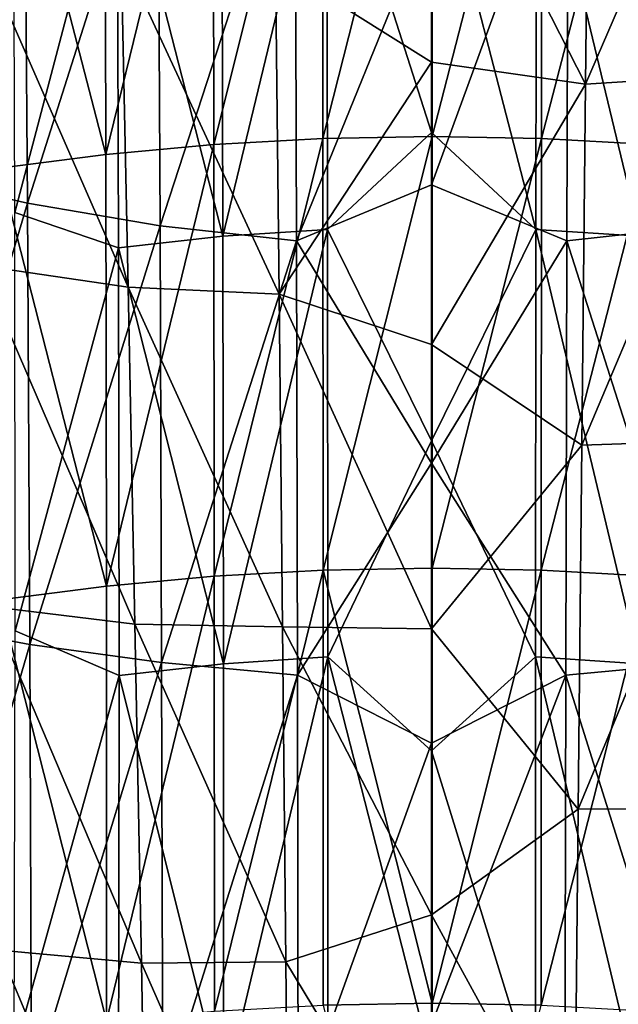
# Model space of a CAD drawing. Header units: metres. Extents: x -81 to 81, y -160 to 24.
# Tile 69 of 256: x -6 to 3, y -106 to -91. Entities that reach past the tile are written whole.
import ezdxf

# ---------------------------------------------------------------- set-up
doc = ezdxf.new("R2010")
doc.units = ezdxf.units.M
doc.layers.add('solid_501850_SW0001', color=7, linetype='CONTINUOUS')

msp = doc.modelspace()

# ---------------------------------------------------------------- linework, layer by layer
at = {"layer": 'solid_501850_SW0001'}
for points in [[(-1.670639, -85.968254, 172.878937), (-1.665174, -92.519562, 175.6362), (0.008393, -85.937599, 172.934036)], [(-1.665174, -92.519562, 175.6362), (0.008365, -92.488808, 175.692413), (0.008393, -85.937599, 172.934036)], [(0.008393, -85.937599, 172.934036), (0.008365, -92.488808, 175.692413), (1.687387, -85.968872, 172.877823)], [(-4.998901, -86.213554, 172.448456), (-4.985018, -92.763649, 175.198334), (-3.34223, -86.06041, 172.715515)], [(-4.985018, -92.763649, 175.198334), (-3.331913, -92.611542, 175.469803), (-3.34223, -86.06041, 172.715515)], [(-3.34223, -86.06041, 172.715515), (-3.331913, -92.611542, 175.469803), (-1.670639, -85.968254, 172.878937)], [(-3.331913, -92.611542, 175.469803), (-1.665174, -92.519562, 175.6362), (-1.670639, -85.968254, 172.878937)], [(0.008365, -92.488808, 175.692413), (1.68187, -92.52018, 175.635071), (1.687387, -85.968872, 172.877823)], [(1.687387, -85.968872, 172.877823), (1.68187, -92.52018, 175.635071), (3.358866, -86.061638, 172.713348)], [(1.68187, -92.52018, 175.635071), (3.348507, -92.61277, 175.467606), (3.358866, -86.061638, 172.713348)], [(2.355165, -91.688301, 150.85759), (4.812504, -86.002518, 148.25824), (4.697128, -91.540611, 151.086411)], [(2.355165, -91.688301, 150.85759), (2.4139, -86.216576, 148.013504), (4.812504, -86.002518, 148.25824)], [(-6.633214, -86.42765, 172.082703), (-4.985018, -92.763649, 175.198334), (-4.998901, -86.213554, 172.448456)], [(2.355165, -91.688301, 150.85759), (0, -87.066719, 148.307373), (2.4139, -86.216576, 148.013504)], [(-6.232853, -86.837143, 153.253922), (-8.195396, -86.308205, 153.585922), (-8.128758, -93.06662, 156.78624)], [(-6.633214, -86.42765, 172.082703), (-6.617686, -92.975327, 174.827286), (-4.985018, -92.763649, 175.198334)], [(-6.181834, -93.511642, 156.511841), (-6.232853, -86.837143, 153.253922), (-8.128758, -93.06662, 156.78624)], [(-4.188424, -87.242241, 153.012985), (-6.232853, -86.837143, 153.253922), (-6.181834, -93.511642, 156.511841)], [(0, -87.066719, 148.307373), (0, -91.352753, 150.543198), (-2.386574, -89.858284, 149.920746)], [(2.355165, -91.688301, 150.85759), (0, -91.352753, 150.543198), (0, -87.066719, 148.307373)], [(-4.154115, -93.854156, 156.315613), (-4.188424, -87.242241, 153.012985), (-6.181834, -93.511642, 156.511841)], [(-2.087673, -87.510124, 152.85762), (-4.188424, -87.242241, 153.012985), (-4.154115, -93.854156, 156.315613)], [(2.087673, -87.510124, 152.85762), (4.154115, -93.854156, 156.315613), (4.188424, -87.242241, 153.012985)], [(-6.377649, -93.650032, 170.992981), (-6.398112, -87.301453, 168.3172), (-4.812047, -87.705215, 168.999451)], [(-3.191889, -94.014015, 172.018951), (-3.21119, -87.528854, 169.291733), (-1.60452, -87.426514, 169.471344)], [(-3.191889, -94.014015, 172.018951), (-1.60452, -87.426514, 169.471344), (-1.593202, -93.911133, 172.201019)], [(-1.60452, -87.426514, 169.471344), (0, -87.742889, 169.683289), (0, -92.428482, 171.665131)], [(-1.593202, -93.911133, 172.201019), (-1.60452, -87.426514, 169.471344), (0, -92.428482, 171.665131)], [(0, -87.742889, 169.683289), (1.60452, -87.426514, 169.471344), (1.593202, -93.911133, 172.201019)], [(3.191889, -94.014015, 172.018951), (1.593202, -93.911133, 172.201019), (1.60452, -87.426514, 169.471344)], [(3.191889, -94.014015, 172.018951), (1.60452, -87.426514, 169.471344), (3.21119, -87.528854, 169.291733)], [(-4.812047, -87.705215, 168.999451), (-3.21119, -87.528854, 169.291733), (-3.191889, -94.014015, 172.018951)], [(-2.06764, -94.084686, 156.188461), (-2.087673, -87.510124, 152.85762), (-4.154115, -93.854156, 156.315613)], [(-2.06764, -94.084686, 156.188461), (0, -89.007278, 153.498672), (-2.087673, -87.510124, 152.85762)], [(-0.000001, -93.230965, 155.64325), (2.06764, -94.084686, 156.188461), (2.087673, -87.510124, 152.85762)], [(0, -89.007278, 153.498672), (-0.000001, -93.230965, 155.64325), (2.087673, -87.510124, 152.85762)], [(2.087673, -87.510124, 152.85762), (2.06764, -94.084686, 156.188461), (4.154115, -93.854156, 156.315613)], [(-6.377649, -93.650032, 170.992981), (-4.812047, -87.705215, 168.999451), (-4.789827, -94.191154, 171.722855)], [(-4.789827, -94.191154, 171.722855), (-4.812047, -87.705215, 168.999451), (-3.191889, -94.014015, 172.018951)], [(0, -92.428482, 171.665131), (0, -87.742889, 169.683289), (1.593202, -93.911133, 172.201019)], [(-2.06764, -94.084686, 156.188461), (-0.000001, -93.230965, 155.64325), (0, -89.007278, 153.498672)], [(-7.056069, -89.288673, 150.448624), (-4.747146, -89.687508, 150.155899), (-4.641965, -94.794601, 152.693192)], [(-6.904994, -94.460564, 152.944305), (-7.056069, -89.288673, 150.448624), (-4.641965, -94.794601, 152.693192)], [(-2.332875, -94.902206, 152.474487), (-4.641965, -94.794601, 152.693192), (-4.747146, -89.687508, 150.155899)], [(-2.386574, -89.858284, 149.920746), (-2.332875, -94.902206, 152.474487), (-4.747146, -89.687508, 150.155899)], [(0, -91.352753, 150.543198), (-2.332875, -94.902206, 152.474487), (-2.386574, -89.858284, 149.920746)], [(0, -91.352753, 150.543198), (0, -95.669441, 152.722885), (-2.332875, -94.902206, 152.474487)], [(2.355165, -91.688301, 150.85759), (0, -95.669441, 152.722885), (0, -91.352753, 150.543198)], [(2.297289, -97.208397, 153.608643), (4.697128, -91.540611, 151.086411), (4.583499, -97.130432, 153.818863)], [(2.297289, -97.208397, 153.608643), (2.355165, -91.688301, 150.85759), (4.697128, -91.540611, 151.086411)], [(2.297289, -97.208397, 153.608643), (0, -95.669441, 152.722885), (2.355165, -91.688301, 150.85759)], [(-3.331913, -92.611542, 175.469803), (-3.324993, -99.212799, 178.102127), (-1.665174, -92.519562, 175.6362)], [(-3.324993, -99.212799, 178.102127), (-1.661412, -99.121498, 178.27005), (-1.665174, -92.519562, 175.6362)], [(-1.665174, -92.519562, 175.6362), (-1.661412, -99.121498, 178.27005), (0.008365, -92.488808, 175.692413)], [(-1.661412, -99.121498, 178.27005), (0.008346, -99.090836, 178.326843), (0.008365, -92.488808, 175.692413)], [(-1.593202, -93.911133, 172.201019), (0, -92.428482, 171.665131), (0, -97.141052, 173.583145)], [(0, -97.141052, 173.583145), (0, -92.428482, 171.665131), (1.593202, -93.911133, 172.201019)], [(0.008365, -92.488808, 175.692413), (0.008346, -99.090836, 178.326843), (1.68187, -92.52018, 175.635071)], [(0.008346, -99.090836, 178.326843), (1.678072, -99.122108, 178.268921), (1.68187, -92.52018, 175.635071)], [(1.68187, -92.52018, 175.635071), (1.678072, -99.122108, 178.268921), (3.348507, -92.61277, 175.467606)], [(-4.985018, -92.763649, 175.198334), (-4.976192, -99.363068, 177.828552), (-3.331913, -92.611542, 175.469803)], [(-4.976192, -99.363068, 177.828552), (-3.324993, -99.212799, 178.102127), (-3.331913, -92.611542, 175.469803)], [(1.678072, -99.122108, 178.268921), (3.34156, -99.214012, 178.099915), (3.348507, -92.61277, 175.467606)], [(-6.617686, -92.975327, 174.827286), (-4.976192, -99.363068, 177.828552), (-4.985018, -92.763649, 175.198334)], [(-6.617686, -92.975327, 174.827286), (-6.608828, -99.571297, 177.455154), (-4.976192, -99.363068, 177.828552)], [(-6.181834, -93.511642, 156.511841), (-8.128758, -93.06662, 156.78624), (-8.081965, -99.895988, 159.845428)], [(-2.06764, -94.084686, 156.188461), (-0.000001, -97.483101, 157.734146), (-0.000001, -93.230965, 155.64325)], [(-0.000001, -93.230965, 155.64325), (-0.000001, -97.483101, 157.734146), (2.06764, -94.084686, 156.188461)], [(-6.146651, -100.254753, 159.632294), (-6.181834, -93.511642, 156.511841), (-8.081965, -99.895988, 159.845428)], [(-4.154115, -93.854156, 156.315613), (-6.181834, -93.511642, 156.511841), (-6.146651, -100.254753, 159.632294)], [(-6.371407, -100.048874, 173.558121), (-6.377649, -93.650032, 170.992981), (-4.789827, -94.191154, 171.722855)], [(-4.130877, -100.532791, 159.484009), (-4.154115, -93.854156, 156.315613), (-6.146651, -100.254753, 159.632294)], [(-2.06764, -94.084686, 156.188461), (-4.154115, -93.854156, 156.315613), (-4.130877, -100.532791, 159.484009)], [(-3.181927, -100.549988, 174.62558), (-3.191889, -94.014015, 172.018951), (-1.593202, -93.911133, 172.201019)], [(-3.181927, -100.549988, 174.62558), (-1.593202, -93.911133, 172.201019), (-1.586836, -100.446205, 174.808609)], [(-1.586836, -100.446205, 174.808609), (-1.593202, -93.911133, 172.201019), (0, -97.141052, 173.583145)], [(0, -97.141052, 173.583145), (1.593202, -93.911133, 172.201019), (1.586836, -100.446205, 174.808609)], [(3.181927, -100.549988, 174.62558), (1.586836, -100.446205, 174.808609), (1.593202, -93.911133, 172.201019)], [(3.181927, -100.549988, 174.62558), (1.593202, -93.911133, 172.201019), (3.191889, -94.014015, 172.018951)], [(2.06764, -94.084686, 156.188461), (4.130877, -100.532791, 159.484009), (4.154115, -93.854156, 156.315613)], [(-4.789827, -94.191154, 171.722855), (-3.191889, -94.014015, 172.018951), (-3.181927, -100.549988, 174.62558)], [(-6.371407, -100.048874, 173.558121), (-4.789827, -94.191154, 171.722855), (-4.780529, -100.728348, 174.328049)], [(-4.780529, -100.728348, 174.328049), (-4.789827, -94.191154, 171.722855), (-3.181927, -100.549988, 174.62558)], [(-2.053213, -100.724777, 159.387238), (-2.06764, -94.084686, 156.188461), (-4.130877, -100.532791, 159.484009)], [(-2.053213, -100.724777, 159.387238), (-0.000001, -97.483101, 157.734146), (-2.06764, -94.084686, 156.188461)], [(-0.000001, -97.483101, 157.734146), (2.053213, -100.724777, 159.387238), (2.06764, -94.084686, 156.188461)], [(2.06764, -94.084686, 156.188461), (2.053213, -100.724777, 159.387238), (4.130877, -100.532791, 159.484009)], [(-6.904994, -94.460564, 152.944305), (-4.641965, -94.794601, 152.693192), (-4.539006, -99.943138, 155.151093)], [(-6.757204, -99.676193, 155.359665), (-6.904994, -94.460564, 152.944305), (-4.539006, -99.943138, 155.151093)], [(-2.280274, -99.985664, 154.950058), (-4.539006, -99.943138, 155.151093), (-4.641965, -94.794601, 152.693192)], [(-2.332875, -94.902206, 152.474487), (-2.280274, -99.985664, 154.950058), (-4.641965, -94.794601, 152.693192)], [(0, -100.015305, 154.845673), (-2.280274, -99.985664, 154.950058), (-2.332875, -94.902206, 152.474487)], [(0, -95.669441, 152.722885), (0, -100.015305, 154.845673), (-2.332875, -94.902206, 152.474487)], [(2.297289, -97.208397, 153.608643), (0, -100.015305, 154.845673), (0, -95.669441, 152.722885)], [(-1.586836, -100.446205, 174.808609), (0, -97.141052, 173.583145), (0, -101.879311, 175.436783)], [(0, -101.879311, 175.436783), (0, -97.141052, 173.583145), (1.586836, -100.446205, 174.808609)], [(2.241029, -102.774574, 156.266708), (0, -100.015305, 154.845673), (2.297289, -97.208397, 153.608643)], [(2.241029, -102.774574, 156.266708), (4.583499, -97.130432, 153.818863), (4.473145, -102.767815, 156.457687)], [(2.241029, -102.774574, 156.266708), (2.297289, -97.208397, 153.608643), (4.583499, -97.130432, 153.818863)], [(-2.053213, -100.724777, 159.387238), (0.000001, -101.762413, 159.770706), (-0.000001, -97.483101, 157.734146)], [(-0.000001, -97.483101, 157.734146), (0.000001, -101.762413, 159.770706), (2.053213, -100.724777, 159.387238)], [(-3.324993, -99.212799, 178.102127), (-3.322513, -105.860886, 180.612625), (-1.661412, -99.121498, 178.27005)], [(-3.322513, -105.860886, 180.612625), (-1.659874, -105.771469, 180.779831), (-1.661412, -99.121498, 178.27005)], [(-1.661412, -99.121498, 178.27005), (0.008337, -105.741325, 180.836395), (0.008346, -99.090836, 178.326843)], [(-1.661412, -99.121498, 178.27005), (-1.659874, -105.771469, 180.779831), (0.008337, -105.741325, 180.836395)], [(0.008346, -99.090836, 178.326843), (0.008337, -105.741325, 180.836395), (1.678072, -99.122108, 178.268921)], [(0.008337, -105.741325, 180.836395), (1.676521, -105.772072, 180.778702), (1.678072, -99.122108, 178.268921)], [(1.678072, -99.122108, 178.268921), (1.676521, -105.772072, 180.778702), (3.34156, -99.214012, 178.099915)], [(-4.976192, -99.363068, 177.828552), (-4.973977, -106.007439, 180.340424), (-3.324993, -99.212799, 178.102127)], [(-4.973977, -106.007439, 180.340424), (-3.322513, -105.860886, 180.612625), (-3.324993, -99.212799, 178.102127)], [(1.676521, -105.772072, 180.778702), (3.339076, -105.862076, 180.610413), (3.34156, -99.214012, 178.099915)], [(-6.608828, -99.571297, 177.455154), (-4.973977, -106.007439, 180.340424), (-4.976192, -99.363068, 177.828552)], [(-6.608828, -99.571297, 177.455154), (-6.608689, -106.209801, 179.969223), (-4.973977, -106.007439, 180.340424)], [(-6.757204, -99.676193, 155.359665), (-4.539006, -99.943138, 155.151093), (-4.439448, -105.129898, 157.531158)], [(-6.614436, -104.930275, 157.698578), (-6.757204, -99.676193, 155.359665), (-4.439448, -105.129898, 157.531158)], [(-6.146651, -100.254753, 159.632294), (-8.081965, -99.895988, 159.845428), (-8.047439, -106.780609, 162.772858)], [(-6.386271, -106.49218, 176.014786), (-6.371407, -100.048874, 173.558121), (-4.780529, -100.728348, 174.328049)], [(-2.229358, -105.106895, 157.347488), (-4.439448, -105.129898, 157.531158), (-4.539006, -99.943138, 155.151093)], [(-2.280274, -99.985664, 154.950058), (-2.229358, -105.106895, 157.347488), (-4.539006, -99.943138, 155.151093)], [(0, -104.389488, 156.911118), (-2.229358, -105.106895, 157.347488), (-2.280274, -99.985664, 154.950058)], [(0, -100.015305, 154.845673), (0, -104.389488, 156.911118), (-2.280274, -99.985664, 154.950058)], [(2.241029, -102.774574, 156.266708), (0, -104.389488, 156.911118), (0, -100.015305, 154.845673)], [(-6.119735, -107.055717, 162.62056), (-6.146651, -100.254753, 159.632294), (-8.047439, -106.780609, 162.772858)], [(-4.130877, -100.532791, 159.484009), (-6.146651, -100.254753, 159.632294), (-6.119735, -107.055717, 162.62056)], [(-4.112388, -107.271561, 162.520081), (-4.130877, -100.532791, 159.484009), (-6.119735, -107.055717, 162.62056)], [(-2.053213, -100.724777, 159.387238), (-4.130877, -100.532791, 159.484009), (-4.112388, -107.271561, 162.520081)], [(-3.185737, -107.133324, 177.111526), (-1.586836, -100.446205, 174.808609), (-1.587798, -107.029083, 177.293365)], [(-3.185737, -107.133324, 177.111526), (-3.181927, -100.549988, 174.62558), (-1.586836, -100.446205, 174.808609)], [(-1.587798, -107.029083, 177.293365), (-1.586836, -100.446205, 174.808609), (0, -106.641937, 177.22554)], [(-1.586836, -100.446205, 174.808609), (0, -101.879311, 175.436783), (0, -106.641937, 177.22554)], [(0, -101.879311, 175.436783), (1.586836, -100.446205, 174.808609), (1.587798, -107.029083, 177.293365)], [(3.185737, -107.133324, 177.111526), (1.587798, -107.029083, 177.293365), (1.586836, -100.446205, 174.808609)], [(3.185737, -107.133324, 177.111526), (1.586836, -100.446205, 174.808609), (3.181927, -100.549988, 174.62558)], [(2.053213, -100.724777, 159.387238), (4.112388, -107.271561, 162.520081), (4.130877, -100.532791, 159.484009)], [(-4.780529, -100.728348, 174.328049), (-3.181927, -100.549988, 174.62558), (-3.185737, -107.133324, 177.111526)], [(-6.386271, -106.49218, 176.014786), (-4.780529, -100.728348, 174.328049), (-4.790205, -107.312119, 176.815979)], [(-4.790205, -107.312119, 176.815979), (-4.780529, -100.728348, 174.328049), (-3.185737, -107.133324, 177.111526)], [(-2.040574, -107.426682, 162.453598), (-2.053213, -100.724777, 159.387238), (-4.112388, -107.271561, 162.520081)], [(-2.040574, -107.426682, 162.453598), (0.000001, -101.762413, 159.770706), (-2.053213, -100.724777, 159.387238)], [(0.000001, -106.067589, 161.752289), (2.040574, -107.426682, 162.453598), (2.053213, -100.724777, 159.387238)], [(0.000001, -101.762413, 159.770706), (0.000001, -106.067589, 161.752289), (2.053213, -100.724777, 159.387238)], [(2.053213, -100.724777, 159.387238), (2.040574, -107.426682, 162.453598), (4.112388, -107.271561, 162.520081)], [(-2.040574, -107.426682, 162.453598), (0.000001, -106.067589, 161.752289), (0.000001, -101.762413, 159.770706)], [(0, -106.641937, 177.22554), (0, -101.879311, 175.436783), (1.587798, -107.029083, 177.293365)], [(2.187144, -108.384567, 158.831818), (0, -104.389488, 156.911118), (2.241029, -102.774574, 156.266708)], [(2.187144, -108.384567, 158.831818), (4.473145, -102.767815, 156.457687), (4.36759, -108.448608, 159.004944)], [(2.187144, -108.384567, 158.831818), (2.241029, -102.774574, 156.266708), (4.473145, -102.767815, 156.457687)], [(0, -104.389488, 156.911118), (0, -108.791122, 158.918823), (-2.229358, -105.106895, 157.347488)], [(2.187144, -108.384567, 158.831818), (0, -108.791122, 158.918823), (0, -104.389488, 156.911118)], [(-6.614436, -104.930275, 157.698578), (-4.439448, -105.129898, 157.531158), (-4.344469, -110.351662, 159.835052)], [(-6.478426, -110.217545, 159.96492), (-6.614436, -104.930275, 157.698578), (-4.344469, -110.351662, 159.835052)], [(-2.229358, -105.106895, 157.347488), (-2.180716, -110.264137, 159.666824), (-4.439448, -105.129898, 157.531158)], [(-2.180716, -110.264137, 159.666824), (-4.344469, -110.351662, 159.835052), (-4.439448, -105.129898, 157.531158)], [(0, -108.791122, 158.918823), (-2.180716, -110.264137, 159.666824), (-2.229358, -105.106895, 157.347488)], [(-1.659874, -105.771469, 180.779831), (0.008343, -112.437935, 183.220154), (0.008337, -105.741325, 180.836395)], [(0.008337, -105.741325, 180.836395), (0.008343, -112.437935, 183.220154), (1.676521, -105.772072, 180.778702)]]:
    msp.add_3dface(points, dxfattribs=at)

doc.saveas('drawing.dxf')
